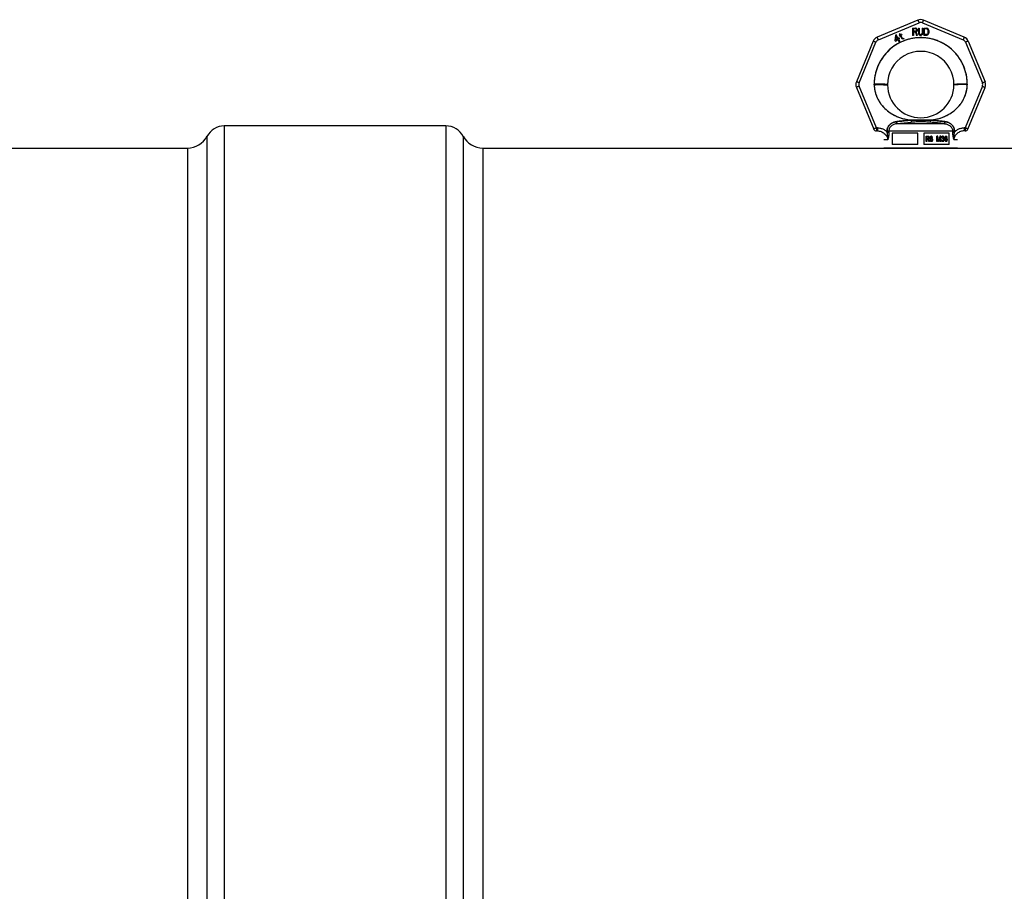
# Model space of a CAD drawing. Header units: millimetres. Extents: x 0 to 420, y 0 to 297.
# Tile 26 of 42: x 136 to 154, y 239 to 255. Entities that reach past the tile are written whole.
import ezdxf

# ---------------------------------------------------------------- set-up
doc = ezdxf.new("R2010")
doc.units = ezdxf.units.MM
doc.header["$LTSCALE"] = 23.1
doc.layers.get('0').update_dxf_attribs({"linetype": 'CONTINUOUS'})
for name, color, linetype in [('001-M31079-X02', 7, 'CONTINUOUS'), ('08_SURFACES', 7, 'CONTINUOUS'), ('AXES_REF', 7, 'CONTINUOUS')]:
    doc.layers.add(name, color=color, linetype=linetype)

msp = doc.modelspace()

# ---------------------------------------------------------------- linework, layer by layer
at = {"color": 7, "linetype": 'Continuous'}
msp.add_line((151.943, 252.477), (152.255, 252.477), dxfattribs=at)
at = {"layer": '001-M31079-X02', "color": 9, "linetype": 'Continuous'}
for p, q in [((152.049, 254.728), (151.333, 254.431)), ((151.353, 254.385), (152.069, 254.681)), ((152.129, 254.681), (152.845, 254.385)), ((152.865, 254.431), (152.149, 254.728)), ((151.263, 254.361), (150.966, 253.644)), ((151.014, 253.626), (151.311, 254.343)), ((152.888, 254.343), (153.184, 253.626)), ((152.936, 254.361), (153.232, 253.644)), ((151.28, 253.593), (151.28, 253.602)), ((152.918, 253.602), (152.918, 253.593)), ((150.966, 253.545), (151.271, 252.809)), ((151.318, 252.832), (151.014, 253.566)), ((153.184, 253.566), (152.88, 252.832)), ((152.928, 252.809), (153.232, 253.545)), ((151.681, 252.906), (151.676, 252.943)), ((152.518, 252.906), (151.681, 252.906)), ((151.929, 252.968), (151.932, 252.931)), ((151.929, 252.968), (151.932, 252.931)), ((152.269, 252.968), (152.266, 252.931)), ((152.523, 252.943), (152.518, 252.906)), ((152.518, 252.906), (152.523, 252.943)), ((151.318, 252.779), (151.314, 252.778)), ((151.318, 252.832), (151.318, 252.779)), ((151.336, 252.832), (151.318, 252.832)), ((151.336, 252.779), (151.318, 252.779)), ((151.336, 252.832), (151.336, 252.779)), ((151.506, 252.776), (151.507, 252.759)), ((152.659, 252.777), (151.54, 252.777)), ((152.692, 252.759), (152.692, 252.776)), ((152.88, 252.832), (152.863, 252.832)), ((152.863, 252.832), (152.863, 252.779)), ((152.88, 252.779), (152.863, 252.779)), ((152.88, 252.832), (152.88, 252.779)), ((152.88, 252.779), (152.884, 252.778)), ((151.517, 252.623), (151.449, 252.623)), ((152.749, 252.623), (152.682, 252.623))]:
    msp.add_line(p, q, dxfattribs=at)
at = {"layer": '001-M31079-X02', "color": 7, "linetype": 'Continuous'}
for p, q in [((151.653, 254.465), (151.645, 254.374)), ((151.664, 254.471), (151.653, 254.465)), ((151.658, 254.382), (151.664, 254.446)), ((151.701, 254.407), (151.664, 254.471)), ((151.664, 254.446), (151.69, 254.4)), ((151.733, 254.464), (151.718, 254.455)), ((151.718, 254.455), (151.724, 254.445)), ((151.732, 254.488), (151.722, 254.483)), ((151.722, 254.483), (151.733, 254.464)), ((151.739, 254.454), (151.724, 254.445)), ((151.743, 254.469), (151.732, 254.488)), ((151.739, 254.454), (151.767, 254.406)), ((151.763, 254.481), (151.743, 254.469)), ((151.748, 254.459), (151.769, 254.471)), ((151.773, 254.416), (151.748, 254.459)), ((151.763, 254.481), (151.769, 254.471)), ((151.957, 254.59), (151.957, 254.46)), ((151.957, 254.59), (152.009, 254.59)), ((151.97, 254.46), (151.957, 254.46)), ((151.97, 254.518), (151.97, 254.46)), ((152.007, 254.518), (151.97, 254.518)), ((152.007, 254.518), (152.024, 254.46)), ((152.02, 254.587), (152.009, 254.59)), ((152.02, 254.587), (152.029, 254.579)), ((152.029, 254.529), (152.02, 254.524)), ((152.04, 254.46), (152.02, 254.524)), ((152.04, 254.46), (152.024, 254.46)), ((152.029, 254.579), (152.035, 254.568)), ((152.035, 254.54), (152.029, 254.529)), ((152.035, 254.568), (152.037, 254.56)), ((152.037, 254.549), (152.035, 254.54)), ((152.037, 254.56), (152.037, 254.549)), ((152.057, 254.59), (152.057, 254.504)), ((152.057, 254.59), (152.07, 254.59)), ((152.057, 254.504), (152.059, 254.491)), ((152.059, 254.491), (152.063, 254.479)), ((152.063, 254.479), (152.072, 254.468)), ((152.07, 254.59), (152.07, 254.504)), ((152.07, 254.504), (152.072, 254.493)), ((152.072, 254.493), (152.076, 254.485)), ((152.072, 254.468), (152.081, 254.463)), ((152.076, 254.485), (152.083, 254.479)), ((152.092, 254.46), (152.081, 254.463)), ((152.092, 254.477), (152.083, 254.479)), ((152.092, 254.477), (152.1, 254.477)), ((152.1, 254.46), (152.092, 254.46)), ((152.109, 254.479), (152.1, 254.477)), ((152.111, 254.463), (152.1, 254.46)), ((152.115, 254.485), (152.109, 254.479)), ((152.12, 254.468), (152.111, 254.463)), ((152.12, 254.493), (152.115, 254.485)), ((152.122, 254.504), (152.12, 254.493)), ((152.128, 254.479), (152.12, 254.468)), ((152.122, 254.59), (152.122, 254.504)), ((152.122, 254.59), (152.135, 254.59)), ((152.133, 254.491), (152.128, 254.479)), ((152.133, 254.491), (152.135, 254.504)), ((152.135, 254.59), (152.135, 254.504)), ((152.152, 254.59), (152.152, 254.46)), ((152.152, 254.59), (152.204, 254.59)), ((152.204, 254.46), (152.152, 254.46)), ((152.215, 254.587), (152.204, 254.59)), ((152.215, 254.463), (152.204, 254.46)), ((152.215, 254.587), (152.224, 254.582)), ((152.224, 254.468), (152.215, 254.463)), ((152.224, 254.582), (152.232, 254.571)), ((152.232, 254.479), (152.224, 254.468)), ((152.232, 254.571), (152.237, 254.56)), ((152.237, 254.491), (152.232, 254.479)), ((152.239, 254.546), (152.237, 254.56)), ((152.237, 254.491), (152.239, 254.504)), ((152.239, 254.546), (152.239, 254.504)), ((151.645, 254.374), (151.653, 254.36)), ((151.653, 254.36), (151.698, 254.386)), ((151.69, 254.4), (151.658, 254.382)), ((151.698, 254.386), (151.716, 254.354)), ((151.72, 254.417), (151.701, 254.407)), ((151.728, 254.403), (151.709, 254.392)), ((151.729, 254.359), (151.709, 254.392)), ((151.716, 254.354), (151.729, 254.354)), ((151.728, 254.403), (151.72, 254.417)), ((151.767, 254.406), (151.776, 254.399)), ((151.773, 254.416), (151.779, 254.41)), ((151.776, 254.399), (151.784, 254.397)), ((151.788, 254.409), (151.779, 254.41)), ((151.784, 254.397), (151.791, 254.398)), ((151.798, 254.412), (151.788, 254.409)), ((151.804, 254.402), (151.791, 254.398)), ((151.798, 254.412), (151.804, 254.402)), ((151.28, 253.602), (151.28, 253.593)), ((152.918, 253.593), (152.918, 253.602)), ((151.506, 252.776), (151.507, 252.759)), ((152.692, 252.759), (152.692, 252.776)), ((152.692, 252.776), (152.692, 252.759)), ((152.692, 252.759), (152.692, 252.759))]:
    msp.add_line(p, q, dxfattribs=at)
at = {"layer": '001-M31079-X02', "color": 6, "linetype": 'Continuous'}
for p, q in [((151.97, 254.535), (151.97, 254.576)), ((152.011, 254.576), (151.97, 254.576)), ((152.011, 254.535), (151.97, 254.535)), ((152.011, 254.576), (152.018, 254.574)), ((152.018, 254.538), (152.011, 254.535)), ((152.018, 254.574), (152.022, 254.568)), ((152.022, 254.543), (152.018, 254.538)), ((152.022, 254.568), (152.024, 254.56)), ((152.024, 254.551), (152.022, 254.543)), ((152.024, 254.56), (152.024, 254.551)), ((152.165, 254.477), (152.165, 254.574)), ((152.204, 254.574), (152.165, 254.574)), ((152.204, 254.477), (152.165, 254.477)), ((152.204, 254.574), (152.213, 254.571)), ((152.213, 254.479), (152.204, 254.477)), ((152.213, 254.571), (152.219, 254.565)), ((152.219, 254.485), (152.213, 254.479)), ((152.219, 254.565), (152.224, 254.557)), ((152.224, 254.493), (152.219, 254.485)), ((152.224, 254.557), (152.226, 254.546)), ((152.226, 254.504), (152.224, 254.493)), ((152.226, 254.546), (152.226, 254.504)), ((151.54, 252.777), (151.54, 252.76)), ((151.598, 252.737), (151.598, 252.542)), ((152.047, 252.737), (151.598, 252.737)), ((152.047, 252.542), (152.047, 252.737)), ((152.151, 252.737), (152.151, 252.542)), ((152.6, 252.737), (152.151, 252.737)), ((152.6, 252.542), (152.6, 252.737)), ((152.659, 252.777), (152.658, 252.76)), ((152.047, 252.542), (151.598, 252.542)), ((152.6, 252.542), (152.151, 252.542)), ((152.197, 252.594), (152.197, 252.685)), ((152.197, 252.685), (152.233, 252.685)), ((152.208, 252.594), (152.197, 252.594)), ((152.2, 252.594), (152.2, 252.685)), ((152.205, 252.676), (152.205, 252.646)), ((152.234, 252.676), (152.205, 252.676)), ((152.205, 252.646), (152.234, 252.646)), ((152.205, 252.635), (152.205, 252.594)), ((152.231, 252.635), (152.205, 252.635)), ((152.208, 252.646), (152.208, 252.676)), ((152.208, 252.635), (152.208, 252.594)), ((152.228, 252.635), (152.239, 252.594)), ((152.236, 252.683), (152.23, 252.685)), ((152.231, 252.676), (152.235, 252.674)), ((152.235, 252.648), (152.231, 252.646)), ((152.231, 252.635), (152.242, 252.594)), ((152.239, 252.683), (152.233, 252.685)), ((152.234, 252.676), (152.238, 252.674)), ((152.238, 252.648), (152.234, 252.646)), ((152.238, 252.674), (152.235, 252.674)), ((152.235, 252.674), (152.238, 252.67)), ((152.238, 252.652), (152.235, 252.648)), ((152.238, 252.648), (152.235, 252.648)), ((152.239, 252.683), (152.236, 252.683)), ((152.242, 252.677), (152.236, 252.683)), ((152.236, 252.639), (152.242, 252.643)), ((152.239, 252.639), (152.236, 252.639)), ((152.248, 252.594), (152.236, 252.639)), ((152.238, 252.674), (152.241, 252.67)), ((152.241, 252.67), (152.238, 252.67)), ((152.238, 252.67), (152.239, 252.664)), ((152.239, 252.658), (152.238, 252.652)), ((152.241, 252.652), (152.238, 252.648)), ((152.241, 252.652), (152.238, 252.652)), ((152.245, 252.677), (152.239, 252.683)), ((152.239, 252.658), (152.239, 252.664)), ((152.242, 252.664), (152.239, 252.664)), ((152.242, 252.658), (152.239, 252.658)), ((152.239, 252.639), (152.245, 252.643)), ((152.251, 252.594), (152.239, 252.639)), ((152.251, 252.594), (152.239, 252.594)), ((152.241, 252.67), (152.242, 252.664)), ((152.242, 252.658), (152.241, 252.652)), ((152.245, 252.677), (152.242, 252.677)), ((152.246, 252.67), (152.242, 252.677)), ((152.242, 252.664), (152.242, 252.658)), ((152.242, 252.643), (152.246, 252.65)), ((152.245, 252.643), (152.242, 252.643)), ((152.249, 252.67), (152.245, 252.677)), ((152.245, 252.643), (152.249, 252.65)), ((152.249, 252.67), (152.246, 252.67)), ((152.247, 252.664), (152.246, 252.67)), ((152.246, 252.65), (152.247, 252.656)), ((152.249, 252.65), (152.246, 252.65)), ((152.247, 252.664), (152.247, 252.656)), ((152.25, 252.664), (152.247, 252.664)), ((152.25, 252.656), (152.247, 252.656)), ((152.25, 252.664), (152.249, 252.67)), ((152.249, 252.65), (152.25, 252.656)), ((152.25, 252.664), (152.25, 252.656)), ((152.27, 252.619), (152.259, 252.619)), ((152.259, 252.619), (152.26, 252.612)), ((152.263, 252.612), (152.26, 252.612)), ((152.26, 252.612), (152.264, 252.602)), ((152.262, 252.619), (152.263, 252.612)), ((152.264, 252.672), (152.263, 252.664)), ((152.263, 252.656), (152.263, 252.664)), ((152.266, 252.664), (152.263, 252.664)), ((152.266, 252.656), (152.263, 252.656)), ((152.263, 252.656), (152.264, 252.648)), ((152.263, 252.612), (152.267, 252.602)), ((152.27, 252.679), (152.264, 252.672)), ((152.267, 252.672), (152.264, 252.672)), ((152.267, 252.648), (152.264, 252.648)), ((152.264, 252.648), (152.27, 252.641)), ((152.267, 252.602), (152.264, 252.602)), ((152.264, 252.602), (152.271, 252.596)), ((152.267, 252.672), (152.266, 252.664)), ((152.266, 252.664), (152.266, 252.656)), ((152.266, 252.656), (152.267, 252.648)), ((152.273, 252.679), (152.267, 252.672)), ((152.267, 252.648), (152.273, 252.641)), ((152.269, 252.614), (152.267, 252.619)), ((152.267, 252.602), (152.274, 252.596)), ((152.272, 252.614), (152.269, 252.614)), ((152.273, 252.608), (152.269, 252.614)), ((152.275, 252.683), (152.27, 252.679)), ((152.273, 252.679), (152.27, 252.679)), ((152.273, 252.641), (152.27, 252.641)), ((152.27, 252.641), (152.275, 252.637)), ((152.272, 252.614), (152.27, 252.619)), ((152.271, 252.662), (152.273, 252.668)), ((152.271, 252.662), (152.271, 252.658)), ((152.274, 252.662), (152.271, 252.662)), ((152.274, 252.658), (152.271, 252.658)), ((152.273, 252.652), (152.271, 252.658)), ((152.274, 252.596), (152.271, 252.596)), ((152.271, 252.596), (152.278, 252.594)), ((152.276, 252.608), (152.272, 252.614)), ((152.278, 252.683), (152.273, 252.679)), ((152.273, 252.668), (152.277, 252.672)), ((152.276, 252.668), (152.273, 252.668)), ((152.276, 252.652), (152.273, 252.652)), ((152.277, 252.648), (152.273, 252.652)), ((152.273, 252.641), (152.278, 252.637)), ((152.276, 252.608), (152.273, 252.608)), ((152.278, 252.606), (152.273, 252.608)), ((152.274, 252.662), (152.276, 252.668)), ((152.274, 252.658), (152.274, 252.662)), ((152.276, 252.652), (152.274, 252.658)), ((152.274, 252.596), (152.281, 252.594)), ((152.281, 252.685), (152.275, 252.683)), ((152.278, 252.683), (152.275, 252.683)), ((152.278, 252.637), (152.275, 252.637)), ((152.275, 252.637), (152.281, 252.635)), ((152.276, 252.668), (152.28, 252.672)), ((152.28, 252.648), (152.276, 252.652)), ((152.281, 252.606), (152.276, 252.608)), ((152.277, 252.672), (152.281, 252.674)), ((152.28, 252.672), (152.277, 252.672)), ((152.28, 252.648), (152.277, 252.648)), ((152.281, 252.646), (152.277, 252.648)), ((152.284, 252.685), (152.278, 252.683)), ((152.278, 252.637), (152.284, 252.635)), ((152.292, 252.606), (152.278, 252.606)), ((152.292, 252.594), (152.278, 252.594)), ((152.28, 252.672), (152.284, 252.674)), ((152.284, 252.646), (152.28, 252.648)), ((152.29, 252.685), (152.281, 252.685)), ((152.292, 252.674), (152.281, 252.674)), ((152.292, 252.646), (152.281, 252.646)), ((152.292, 252.635), (152.281, 252.635)), ((152.294, 252.683), (152.287, 252.685)), ((152.289, 252.674), (152.293, 252.672)), ((152.295, 252.645), (152.289, 252.646)), ((152.289, 252.635), (152.294, 252.633)), ((152.294, 252.608), (152.289, 252.606)), ((152.289, 252.594), (152.295, 252.596)), ((152.297, 252.683), (152.29, 252.685)), ((152.292, 252.674), (152.296, 252.672)), ((152.298, 252.645), (152.292, 252.646)), ((152.292, 252.635), (152.297, 252.633)), ((152.297, 252.608), (152.292, 252.606)), ((152.292, 252.594), (152.298, 252.596)), ((152.296, 252.672), (152.293, 252.672)), ((152.293, 252.672), (152.295, 252.668)), ((152.297, 252.683), (152.294, 252.683)), ((152.299, 252.677), (152.294, 252.683)), ((152.297, 252.633), (152.294, 252.633)), ((152.294, 252.633), (152.298, 252.629)), ((152.298, 252.612), (152.294, 252.608)), ((152.297, 252.608), (152.294, 252.608)), ((152.298, 252.668), (152.295, 252.668)), ((152.295, 252.668), (152.297, 252.664)), ((152.298, 252.645), (152.295, 252.645)), ((152.301, 252.641), (152.295, 252.645)), ((152.295, 252.596), (152.301, 252.6)), ((152.298, 252.596), (152.295, 252.596)), ((152.296, 252.672), (152.298, 252.668)), ((152.302, 252.677), (152.297, 252.683)), ((152.297, 252.664), (152.308, 252.664)), ((152.297, 252.633), (152.301, 252.629)), ((152.301, 252.612), (152.297, 252.608)), ((152.298, 252.668), (152.3, 252.664)), ((152.304, 252.641), (152.298, 252.645)), ((152.301, 252.629), (152.298, 252.629)), ((152.298, 252.629), (152.301, 252.623)), ((152.301, 252.617), (152.298, 252.612)), ((152.301, 252.612), (152.298, 252.612)), ((152.298, 252.596), (152.304, 252.6)), ((152.302, 252.677), (152.299, 252.677)), ((152.304, 252.67), (152.299, 252.677)), ((152.304, 252.641), (152.301, 252.641)), ((152.306, 252.633), (152.301, 252.641)), ((152.301, 252.629), (152.304, 252.623)), ((152.301, 252.617), (152.301, 252.623)), ((152.304, 252.623), (152.301, 252.623)), ((152.304, 252.617), (152.301, 252.612)), ((152.304, 252.617), (152.301, 252.617)), ((152.301, 252.6), (152.306, 252.608)), ((152.304, 252.6), (152.301, 252.6)), ((152.307, 252.67), (152.302, 252.677)), ((152.307, 252.67), (152.304, 252.67)), ((152.305, 252.664), (152.304, 252.67)), ((152.309, 252.633), (152.304, 252.641)), ((152.304, 252.623), (152.304, 252.617)), ((152.304, 252.6), (152.309, 252.608)), ((152.309, 252.633), (152.306, 252.633)), ((152.309, 252.625), (152.306, 252.633)), ((152.306, 252.608), (152.309, 252.616)), ((152.309, 252.608), (152.306, 252.608)), ((152.308, 252.664), (152.307, 252.67)), ((152.312, 252.625), (152.309, 252.633)), ((152.309, 252.625), (152.309, 252.616)), ((152.312, 252.625), (152.309, 252.625)), ((152.309, 252.608), (152.312, 252.616)), ((152.312, 252.616), (152.309, 252.616)), ((152.312, 252.616), (152.312, 252.625)), ((152.384, 252.594), (152.384, 252.685)), ((152.399, 252.685), (152.384, 252.685)), ((152.395, 252.594), (152.384, 252.594)), ((152.387, 252.685), (152.387, 252.594)), ((152.392, 252.666), (152.392, 252.594)), ((152.395, 252.666), (152.392, 252.666)), ((152.392, 252.666), (152.411, 252.594)), ((152.395, 252.594), (152.395, 252.666)), ((152.395, 252.666), (152.414, 252.594)), ((152.417, 252.604), (152.396, 252.685)), ((152.42, 252.604), (152.399, 252.685)), ((152.425, 252.594), (152.411, 252.594)), ((152.437, 252.685), (152.417, 252.604)), ((152.42, 252.604), (152.417, 252.604)), ((152.44, 252.685), (152.42, 252.604)), ((152.422, 252.594), (152.441, 252.666)), ((152.425, 252.594), (152.444, 252.666)), ((152.452, 252.685), (152.437, 252.685)), ((152.441, 252.594), (152.441, 252.666)), ((152.444, 252.666), (152.441, 252.666)), ((152.452, 252.594), (152.441, 252.594)), ((152.444, 252.666), (152.444, 252.594)), ((152.449, 252.685), (152.449, 252.594)), ((152.452, 252.594), (152.452, 252.685)), ((152.469, 252.616), (152.46, 252.616)), ((152.46, 252.616), (152.461, 252.61)), ((152.462, 252.672), (152.461, 252.664)), ((152.471, 252.664), (152.461, 252.664)), ((152.464, 252.61), (152.461, 252.61)), ((152.461, 252.61), (152.464, 252.604)), ((152.468, 252.679), (152.462, 252.672)), ((152.465, 252.672), (152.462, 252.672)), ((152.463, 252.616), (152.464, 252.61)), ((152.465, 252.672), (152.464, 252.664)), ((152.464, 252.61), (152.467, 252.604)), ((152.467, 252.604), (152.464, 252.604)), ((152.464, 252.604), (152.468, 252.6)), ((152.471, 252.679), (152.465, 252.672)), ((152.468, 252.612), (152.466, 252.616)), ((152.467, 252.604), (152.471, 252.6)), ((152.473, 252.683), (152.468, 252.679)), ((152.471, 252.679), (152.468, 252.679)), ((152.468, 252.664), (152.47, 252.67)), ((152.471, 252.612), (152.468, 252.612)), ((152.47, 252.608), (152.468, 252.612)), ((152.471, 252.6), (152.468, 252.6)), ((152.468, 252.6), (152.473, 252.596)), ((152.471, 252.612), (152.469, 252.616)), ((152.47, 252.67), (152.474, 252.674)), ((152.473, 252.67), (152.47, 252.67)), ((152.473, 252.608), (152.47, 252.608)), ((152.473, 252.606), (152.47, 252.608)), ((152.476, 252.683), (152.471, 252.679)), ((152.471, 252.664), (152.473, 252.67)), ((152.473, 252.608), (152.471, 252.612)), ((152.471, 252.6), (152.476, 252.596)), ((152.482, 252.685), (152.473, 252.683)), ((152.476, 252.683), (152.473, 252.683)), ((152.473, 252.67), (152.477, 252.674)), ((152.476, 252.606), (152.473, 252.608)), ((152.476, 252.606), (152.473, 252.606)), ((152.48, 252.604), (152.473, 252.606)), ((152.476, 252.596), (152.473, 252.596)), ((152.473, 252.596), (152.478, 252.594)), ((152.474, 252.674), (152.481, 252.676)), ((152.477, 252.674), (152.474, 252.674)), ((152.485, 252.685), (152.476, 252.683)), ((152.483, 252.604), (152.476, 252.606)), ((152.476, 252.596), (152.481, 252.594)), ((152.477, 252.674), (152.484, 252.676)), ((152.492, 252.594), (152.478, 252.594)), ((152.491, 252.604), (152.48, 252.604)), ((152.489, 252.676), (152.481, 252.676)), ((152.481, 252.637), (152.481, 252.645)), ((152.489, 252.645), (152.481, 252.645)), ((152.489, 252.637), (152.481, 252.637)), ((152.488, 252.685), (152.482, 252.685)), ((152.484, 252.645), (152.484, 252.637)), ((152.495, 252.683), (152.485, 252.685)), ((152.486, 252.676), (152.493, 252.674)), ((152.495, 252.648), (152.486, 252.645)), ((152.486, 252.637), (152.495, 252.635)), ((152.498, 252.683), (152.488, 252.685)), ((152.495, 252.606), (152.488, 252.604)), ((152.489, 252.676), (152.496, 252.674)), ((152.498, 252.648), (152.489, 252.645)), ((152.489, 252.637), (152.498, 252.635)), ((152.489, 252.594), (152.495, 252.596)), ((152.498, 252.606), (152.491, 252.604)), ((152.492, 252.594), (152.498, 252.596)), ((152.496, 252.674), (152.493, 252.674)), ((152.493, 252.674), (152.497, 252.67)), ((152.498, 252.683), (152.495, 252.683)), ((152.5, 252.679), (152.495, 252.683)), ((152.497, 252.652), (152.495, 252.648)), ((152.498, 252.648), (152.495, 252.648)), ((152.498, 252.635), (152.495, 252.635)), ((152.495, 252.635), (152.499, 252.631)), ((152.497, 252.608), (152.495, 252.606)), ((152.498, 252.606), (152.495, 252.606)), ((152.495, 252.596), (152.5, 252.6)), ((152.498, 252.596), (152.495, 252.596)), ((152.496, 252.674), (152.5, 252.67)), ((152.5, 252.67), (152.497, 252.67)), ((152.497, 252.67), (152.5, 252.664)), ((152.5, 252.66), (152.497, 252.652)), ((152.5, 252.652), (152.497, 252.652)), ((152.497, 252.641), (152.503, 252.646)), ((152.5, 252.641), (152.497, 252.641)), ((152.504, 252.637), (152.497, 252.641)), ((152.5, 252.612), (152.497, 252.608)), ((152.5, 252.608), (152.497, 252.608)), ((152.503, 252.679), (152.498, 252.683)), ((152.5, 252.652), (152.498, 252.648)), ((152.498, 252.635), (152.502, 252.631)), ((152.5, 252.608), (152.498, 252.606)), ((152.498, 252.596), (152.503, 252.6)), ((152.502, 252.631), (152.499, 252.631)), ((152.499, 252.631), (152.501, 252.623)), ((152.503, 252.679), (152.5, 252.679)), ((152.505, 252.672), (152.5, 252.679)), ((152.5, 252.67), (152.503, 252.664)), ((152.503, 252.664), (152.5, 252.664)), ((152.5, 252.66), (152.5, 252.664)), ((152.503, 252.66), (152.5, 252.652)), ((152.503, 252.66), (152.5, 252.66)), ((152.5, 252.641), (152.506, 252.646)), ((152.507, 252.637), (152.5, 252.641)), ((152.501, 252.616), (152.5, 252.612)), ((152.503, 252.612), (152.5, 252.608)), ((152.503, 252.612), (152.5, 252.612)), ((152.5, 252.6), (152.504, 252.604)), ((152.503, 252.6), (152.5, 252.6)), ((152.504, 252.623), (152.501, 252.623)), ((152.501, 252.616), (152.501, 252.623)), ((152.504, 252.616), (152.501, 252.616)), ((152.502, 252.631), (152.504, 252.623)), ((152.508, 252.672), (152.503, 252.679)), ((152.503, 252.664), (152.503, 252.66)), ((152.503, 252.646), (152.505, 252.652)), ((152.506, 252.646), (152.503, 252.646)), ((152.504, 252.616), (152.503, 252.612)), ((152.503, 252.6), (152.507, 252.604)), ((152.507, 252.637), (152.504, 252.637)), ((152.507, 252.631), (152.504, 252.637)), ((152.504, 252.623), (152.504, 252.616)), ((152.504, 252.604), (152.507, 252.61)), ((152.507, 252.604), (152.504, 252.604)), ((152.508, 252.672), (152.505, 252.672)), ((152.507, 252.664), (152.505, 252.672)), ((152.505, 252.652), (152.507, 252.66)), ((152.508, 252.652), (152.505, 252.652)), ((152.506, 252.646), (152.508, 252.652)), ((152.51, 252.664), (152.507, 252.664)), ((152.507, 252.664), (152.507, 252.66)), ((152.51, 252.66), (152.507, 252.66)), ((152.51, 252.631), (152.507, 252.637)), ((152.51, 252.631), (152.507, 252.631)), ((152.508, 252.623), (152.507, 252.631)), ((152.507, 252.61), (152.508, 252.616)), ((152.507, 252.604), (152.51, 252.61)), ((152.507, 252.61), (152.51, 252.61)), ((152.51, 252.664), (152.508, 252.672)), ((152.508, 252.652), (152.51, 252.66)), ((152.511, 252.623), (152.508, 252.623)), ((152.508, 252.623), (152.508, 252.616)), ((152.511, 252.616), (152.508, 252.616)), ((152.51, 252.66), (152.51, 252.664)), ((152.511, 252.623), (152.51, 252.631)), ((152.51, 252.61), (152.511, 252.616)), ((152.511, 252.616), (152.511, 252.623)), ((152.52, 252.66), (152.519, 252.646)), ((152.522, 252.646), (152.519, 252.646)), ((152.519, 252.633), (152.519, 252.646)), ((152.522, 252.633), (152.519, 252.633)), ((152.519, 252.633), (152.52, 252.619)), ((152.523, 252.67), (152.52, 252.66)), ((152.523, 252.66), (152.52, 252.66)), ((152.523, 252.619), (152.52, 252.619)), ((152.52, 252.619), (152.523, 252.61)), ((152.523, 252.66), (152.522, 252.646)), ((152.522, 252.646), (152.522, 252.633)), ((152.522, 252.633), (152.523, 252.619)), ((152.527, 252.677), (152.523, 252.67)), ((152.526, 252.67), (152.523, 252.66)), ((152.526, 252.67), (152.523, 252.67)), ((152.523, 252.619), (152.526, 252.61)), ((152.526, 252.61), (152.523, 252.61)), ((152.523, 252.61), (152.527, 252.602)), ((152.525, 252.646), (152.527, 252.658)), ((152.534, 252.65), (152.525, 252.643)), ((152.528, 252.646), (152.525, 252.646)), ((152.525, 252.646), (152.525, 252.643)), ((152.528, 252.643), (152.525, 252.643)), ((152.53, 252.677), (152.526, 252.67)), ((152.526, 252.61), (152.53, 252.602)), ((152.534, 252.683), (152.527, 252.677)), ((152.53, 252.677), (152.527, 252.677)), ((152.527, 252.658), (152.528, 252.664)), ((152.53, 252.658), (152.527, 252.658)), ((152.527, 252.627), (152.528, 252.633)), ((152.53, 252.627), (152.527, 252.627)), ((152.527, 252.627), (152.527, 252.621)), ((152.53, 252.621), (152.527, 252.621)), ((152.528, 252.616), (152.527, 252.621)), ((152.53, 252.602), (152.527, 252.602)), ((152.527, 252.602), (152.534, 252.596)), ((152.528, 252.664), (152.531, 252.67)), ((152.531, 252.664), (152.528, 252.664)), ((152.528, 252.646), (152.53, 252.658)), ((152.537, 252.65), (152.528, 252.643)), ((152.528, 252.643), (152.528, 252.646)), ((152.528, 252.633), (152.531, 252.637)), ((152.531, 252.633), (152.528, 252.633)), ((152.531, 252.616), (152.528, 252.616)), ((152.531, 252.61), (152.528, 252.616)), ((152.537, 252.683), (152.53, 252.677)), ((152.53, 252.658), (152.531, 252.664)), ((152.53, 252.627), (152.531, 252.633)), ((152.53, 252.621), (152.53, 252.627)), ((152.531, 252.616), (152.53, 252.621)), ((152.53, 252.602), (152.537, 252.596)), ((152.531, 252.67), (152.535, 252.674)), ((152.531, 252.664), (152.534, 252.67)), ((152.534, 252.67), (152.531, 252.67)), ((152.531, 252.637), (152.535, 252.641)), ((152.531, 252.633), (152.534, 252.637)), ((152.534, 252.637), (152.531, 252.637)), ((152.534, 252.61), (152.531, 252.616)), ((152.534, 252.61), (152.531, 252.61)), ((152.535, 252.606), (152.531, 252.61)), ((152.54, 252.685), (152.534, 252.683)), ((152.537, 252.683), (152.534, 252.683)), ((152.534, 252.67), (152.538, 252.674)), ((152.54, 252.652), (152.534, 252.65)), ((152.537, 252.65), (152.534, 252.65)), ((152.534, 252.637), (152.538, 252.641)), ((152.538, 252.606), (152.534, 252.61)), ((152.537, 252.596), (152.534, 252.596)), ((152.534, 252.596), (152.54, 252.594)), ((152.535, 252.674), (152.539, 252.676)), ((152.538, 252.674), (152.535, 252.674)), ((152.535, 252.641), (152.539, 252.643)), ((152.538, 252.641), (152.535, 252.641)), ((152.538, 252.606), (152.535, 252.606)), ((152.539, 252.604), (152.535, 252.606)), ((152.543, 252.685), (152.537, 252.683)), ((152.543, 252.652), (152.537, 252.65)), ((152.537, 252.596), (152.543, 252.594)), ((152.538, 252.674), (152.542, 252.676)), ((152.538, 252.641), (152.542, 252.643)), ((152.542, 252.604), (152.538, 252.606)), ((152.55, 252.676), (152.539, 252.676)), ((152.551, 252.643), (152.539, 252.643)), ((152.551, 252.604), (152.539, 252.604)), ((152.549, 252.685), (152.54, 252.685)), ((152.55, 252.652), (152.54, 252.652)), ((152.55, 252.594), (152.54, 252.594)), ((152.552, 252.683), (152.546, 252.685)), ((152.547, 252.676), (152.551, 252.674)), ((152.554, 252.65), (152.547, 252.652)), ((152.547, 252.594), (152.554, 252.596)), ((152.548, 252.643), (152.552, 252.641)), ((152.552, 252.606), (152.548, 252.604)), ((152.555, 252.683), (152.549, 252.685)), ((152.55, 252.676), (152.554, 252.674)), ((152.557, 252.65), (152.55, 252.652)), ((152.55, 252.594), (152.557, 252.596)), ((152.554, 252.674), (152.551, 252.674)), ((152.551, 252.674), (152.555, 252.67)), ((152.551, 252.643), (152.555, 252.641)), ((152.555, 252.606), (152.551, 252.604)), ((152.555, 252.683), (152.552, 252.683)), ((152.559, 252.677), (152.552, 252.683)), ((152.555, 252.641), (152.552, 252.641)), ((152.552, 252.641), (152.556, 252.637)), ((152.556, 252.61), (152.552, 252.606)), ((152.555, 252.606), (152.552, 252.606)), ((152.554, 252.674), (152.558, 252.67)), ((152.557, 252.65), (152.554, 252.65)), ((152.56, 252.645), (152.554, 252.65)), ((152.554, 252.596), (152.56, 252.602)), ((152.557, 252.596), (152.554, 252.596)), ((152.562, 252.677), (152.555, 252.683)), ((152.558, 252.67), (152.555, 252.67)), ((152.555, 252.67), (152.558, 252.664)), ((152.555, 252.641), (152.559, 252.637)), ((152.559, 252.61), (152.555, 252.606)), ((152.559, 252.637), (152.556, 252.637)), ((152.556, 252.637), (152.559, 252.633)), ((152.559, 252.616), (152.556, 252.61)), ((152.559, 252.61), (152.556, 252.61)), ((152.563, 252.645), (152.557, 252.65)), ((152.557, 252.596), (152.563, 252.602)), ((152.558, 252.67), (152.561, 252.664)), ((152.567, 252.664), (152.558, 252.664)), ((152.562, 252.677), (152.559, 252.677)), ((152.563, 252.67), (152.559, 252.677)), ((152.559, 252.637), (152.562, 252.633)), ((152.562, 252.633), (152.559, 252.633)), ((152.559, 252.633), (152.56, 252.627)), ((152.56, 252.621), (152.559, 252.616)), ((152.562, 252.616), (152.559, 252.61)), ((152.562, 252.616), (152.559, 252.616)), ((152.56, 252.645), (152.563, 252.645)), ((152.564, 252.639), (152.56, 252.645)), ((152.56, 252.627), (152.563, 252.627)), ((152.56, 252.621), (152.56, 252.627)), ((152.563, 252.621), (152.56, 252.621)), ((152.56, 252.602), (152.564, 252.61)), ((152.563, 252.602), (152.56, 252.602)), ((152.566, 252.67), (152.562, 252.677)), ((152.562, 252.633), (152.563, 252.627)), ((152.563, 252.621), (152.562, 252.616)), ((152.566, 252.67), (152.563, 252.67)), ((152.564, 252.664), (152.563, 252.67)), ((152.567, 252.639), (152.563, 252.645)), ((152.563, 252.627), (152.563, 252.621)), ((152.563, 252.602), (152.567, 252.61)), ((152.567, 252.639), (152.564, 252.639)), ((152.567, 252.629), (152.564, 252.639)), ((152.564, 252.61), (152.567, 252.619)), ((152.567, 252.61), (152.564, 252.61)), ((152.567, 252.664), (152.566, 252.67)), ((152.57, 252.629), (152.567, 252.639)), ((152.57, 252.629), (152.567, 252.629)), ((152.567, 252.629), (152.567, 252.619)), ((152.567, 252.61), (152.57, 252.619)), ((152.57, 252.619), (152.567, 252.619)), ((152.57, 252.619), (152.57, 252.629)), ((152.749, 252.477), (151.449, 252.477))]:
    msp.add_line(p, q, dxfattribs=at)
at = {"layer": '001-M31079-X02', "color": 9, "linetype": 'Continuous'}
for centre, radius, start, end in [((152.099, 254.608), 0.13, 67.5, 112.5), ((152.099, 254.609), 0.078, 67.5027, 112.4973), ((151.383, 254.311), 0.13, 112.5, 157.5), ((152.099, 253.602), 0.819, 359.9999, 180.0001), ((151.383, 254.313), 0.078, 112.5027, 157.4973), ((152.816, 254.313), 0.078, 22.5027, 67.4973), ((152.816, 254.311), 0.13, 22.5, 67.5), ((151.086, 253.595), 0.13, 157.5, 202.5), ((151.086, 253.596), 0.078, 157.5027, 202.4973), ((152.099, 253.595), 0.585, 180.6298, 359.3702), ((153.112, 253.596), 0.078, 337.5027, 22.4973), ((153.112, 253.595), 0.13, 337.5, 22.5), ((152.099, 324.631), 71.663, 269.86427, 270.13573), ((151.318, 252.831), 0.052, 202.5, 270), ((152.88, 252.831), 0.052, 270, 337.5)]:
    msp.add_arc(centre, radius, start, end, dxfattribs=at)
at = {"layer": '001-M31079-X02', "color": 6, "linetype": 'Continuous'}
msp.add_arc((152.099, 253.595), 0.585, 359.3702, 180.6298, dxfattribs=at)
at = {"layer": '001-M31079-X02', "color": 7, "linetype": 'Continuous'}
for start, end in [(180.0001, 180.6298), (359.3702, 359.9999)]:
    msp.add_arc((152.099, 253.602), 0.819, start, end, dxfattribs=at)
at = {"layer": '001-M31079-X02', "color": 9, "linetype": 'Continuous'}
for points, knots in [([(152.049, 254.728), (152.05, 254.728), (152.051, 254.724), (152.053, 254.722), (152.054, 254.717), (152.057, 254.711), (152.06, 254.705), (152.063, 254.697), (152.066, 254.69), (152.068, 254.684), (152.069, 254.681)], [0, 0, 0, 0, 0.059983, 0.133152, 0.232556, 0.355295, 0.497786, 0.655866, 0.824917, 1, 1, 1, 1]), ([(152.129, 254.681), (152.13, 254.684), (152.132, 254.69), (152.136, 254.697), (152.139, 254.705), (152.142, 254.711), (152.144, 254.717), (152.146, 254.722), (152.148, 254.724), (152.148, 254.728), (152.149, 254.728)], [0, 0, 0, 0, 0.175075, 0.344128, 0.502209, 0.644701, 0.767442, 0.866847, 0.940017, 1, 1, 1, 1]), ([(151.263, 254.361), (151.263, 254.362), (151.266, 254.359), (151.27, 254.359), (151.275, 254.357), (151.28, 254.355), (151.287, 254.352), (151.295, 254.349), (151.303, 254.346), (151.308, 254.344), (151.311, 254.343)], [0, 0, 0, 0, 0.060939, 0.13446, 0.234172, 0.357122, 0.499648, 0.657498, 0.82596, 1, 1, 1, 1]), ([(151.353, 254.385), (151.352, 254.387), (151.35, 254.393), (151.346, 254.401), (151.343, 254.408), (151.341, 254.414), (151.338, 254.42), (151.336, 254.425), (151.334, 254.427), (151.334, 254.431), (151.333, 254.431)], [0, 0, 0, 0, 0.175076, 0.344129, 0.50221, 0.644702, 0.767443, 0.866847, 0.940017, 1, 1, 1, 1]), ([(152.865, 254.431), (152.864, 254.431), (152.864, 254.427), (152.862, 254.425), (152.86, 254.42), (152.858, 254.414), (152.855, 254.408), (152.852, 254.401), (152.849, 254.393), (152.847, 254.387), (152.845, 254.385)], [0, 0, 0, 0, 0.059982, 0.133151, 0.232555, 0.355294, 0.497785, 0.655865, 0.824916, 1, 1, 1, 1]), ([(152.936, 254.361), (152.935, 254.362), (152.932, 254.359), (152.929, 254.359), (152.924, 254.357), (152.919, 254.355), (152.912, 254.352), (152.904, 254.349), (152.896, 254.346), (152.89, 254.344), (152.888, 254.343)], [0, 0, 0, 0, 0.059962, 0.129537, 0.22549, 0.345334, 0.487774, 0.647015, 0.821798, 1, 1, 1, 1]), ([(151.014, 253.626), (151.011, 253.627), (151.006, 253.629), (150.998, 253.633), (150.99, 253.636), (150.984, 253.638), (150.978, 253.64), (150.973, 253.643), (150.97, 253.643), (150.966, 253.645), (150.966, 253.644)], [0, 0, 0, 0, 0.174033, 0.342496, 0.500347, 0.642875, 0.765826, 0.865539, 0.93906, 1, 1, 1, 1]), ([(151.514, 253.595), (151.514, 253.597), (151.506, 253.596), (151.499, 253.598), (151.487, 253.598), (151.474, 253.599), (151.457, 253.6), (151.437, 253.6), (151.415, 253.601), (151.391, 253.601), (151.365, 253.602), (151.338, 253.602), (151.309, 253.602), (151.29, 253.602), (151.28, 253.602)], [0, 0, 0, 0, 0.02982, 0.064811, 0.111629, 0.171497, 0.24316, 0.326315, 0.419777, 0.524502, 0.635428, 0.753215, 0.877723, 1, 1, 1, 1]), ([(151.28, 253.602), (151.29, 253.602), (151.308, 253.602), (151.336, 253.602), (151.362, 253.602), (151.387, 253.601), (151.41, 253.601), (151.432, 253.6), (151.452, 253.6), (151.47, 253.599), (151.485, 253.598), (151.498, 253.598), (151.505, 253.596), (151.514, 253.597), (151.514, 253.595)], [0, 0, 0, 0, 0.119326, 0.238323, 0.350682, 0.456135, 0.557526, 0.651234, 0.73688, 0.812698, 0.878047, 0.929721, 0.967962, 1, 1, 1, 1]), ([(151.28, 253.593), (151.294, 253.593), (151.323, 253.594), (151.365, 253.594), (151.406, 253.594), (151.438, 253.593), (151.461, 253.592), (151.475, 253.592), (151.487, 253.591), (151.497, 253.591), (151.504, 253.59), (151.51, 253.59), (151.512, 253.589), (151.514, 253.589), (151.514, 253.588)], [0, 0, 0, 0, 0.180599, 0.365648, 0.544133, 0.703922, 0.773279, 0.834152, 0.885712, 0.927563, 0.95952, 0.981825, 0.994942, 1, 1, 1, 1]), ([(151.28, 253.593), (151.28, 253.572), (151.283, 253.53), (151.295, 253.468), (151.314, 253.407), (151.338, 253.349), (151.369, 253.294), (151.416, 253.226), (151.487, 253.151), (151.587, 253.078), (151.696, 253.024), (151.811, 252.987), (151.89, 252.973), (151.929, 252.968)], [0, 0, 0, 0, 0.064382, 0.128655, 0.192748, 0.256606, 0.320191, 0.383477, 0.508963, 0.63321, 0.756319, 0.878486, 1, 1, 1, 1]), ([(152.269, 252.968), (152.309, 252.973), (152.388, 252.987), (152.503, 253.024), (152.612, 253.078), (152.711, 253.151), (152.782, 253.226), (152.829, 253.294), (152.86, 253.349), (152.885, 253.407), (152.903, 253.468), (152.915, 253.53), (152.918, 253.572), (152.918, 253.593)], [0, 0, 0, 0, 0.121514, 0.243681, 0.36679, 0.491037, 0.616523, 0.679809, 0.743394, 0.807252, 0.871345, 0.935618, 1, 1, 1, 1]), ([(152.918, 253.602), (152.909, 253.602), (152.89, 253.602), (152.863, 253.602), (152.837, 253.602), (152.812, 253.601), (152.788, 253.601), (152.766, 253.6), (152.746, 253.6), (152.728, 253.599), (152.714, 253.598), (152.701, 253.598), (152.693, 253.596), (152.684, 253.597), (152.684, 253.595)], [0, 0, 0, 0, 0.119325, 0.238322, 0.350682, 0.456135, 0.557526, 0.651234, 0.736879, 0.812698, 0.878046, 0.929721, 0.967962, 1, 1, 1, 1]), ([(152.684, 253.595), (152.684, 253.597), (152.692, 253.596), (152.7, 253.598), (152.711, 253.598), (152.725, 253.599), (152.742, 253.6), (152.761, 253.6), (152.783, 253.601), (152.807, 253.601), (152.833, 253.602), (152.861, 253.602), (152.889, 253.602), (152.909, 253.602), (152.918, 253.602)], [0, 0, 0, 0, 0.02982, 0.064811, 0.11163, 0.171497, 0.243161, 0.326316, 0.419778, 0.524502, 0.635429, 0.753216, 0.877724, 1, 1, 1, 1]), ([(152.918, 253.593), (152.904, 253.593), (152.875, 253.594), (152.833, 253.594), (152.792, 253.594), (152.76, 253.593), (152.738, 253.592), (152.723, 253.592), (152.711, 253.591), (152.702, 253.591), (152.694, 253.59), (152.689, 253.59), (152.686, 253.589), (152.684, 253.589), (152.684, 253.588)], [0, 0, 0, 0, 0.180599, 0.365648, 0.544133, 0.703922, 0.773279, 0.834152, 0.885712, 0.927563, 0.95952, 0.981825, 0.994942, 1, 1, 1, 1]), ([(153.184, 253.626), (153.187, 253.627), (153.193, 253.629), (153.201, 253.633), (153.208, 253.636), (153.215, 253.638), (153.221, 253.64), (153.226, 253.643), (153.229, 253.643), (153.232, 253.645), (153.232, 253.644)], [0, 0, 0, 0, 0.174042, 0.342505, 0.500355, 0.642882, 0.765831, 0.865542, 0.939062, 1, 1, 1, 1]), ([(151.014, 253.566), (151.011, 253.565), (151.006, 253.563), (150.998, 253.56), (150.99, 253.556), (150.983, 253.553), (150.977, 253.551), (150.972, 253.549), (150.97, 253.547), (150.966, 253.546), (150.966, 253.545)], [0, 0, 0, 0, 0.172813, 0.340679, 0.498422, 0.641178, 0.764549, 0.864741, 0.938687, 1, 1, 1, 1]), ([(153.184, 253.566), (153.187, 253.565), (153.193, 253.563), (153.201, 253.56), (153.208, 253.556), (153.215, 253.553), (153.221, 253.551), (153.226, 253.549), (153.229, 253.547), (153.233, 253.546), (153.232, 253.545)], [0, 0, 0, 0, 0.172803, 0.34067, 0.498414, 0.641172, 0.764544, 0.864738, 0.938685, 1, 1, 1, 1]), ([(151.676, 252.943), (151.667, 252.942), (151.649, 252.939), (151.623, 252.931), (151.601, 252.921), (151.58, 252.91), (151.562, 252.896), (151.547, 252.881), (151.534, 252.866), (151.524, 252.849), (151.516, 252.831), (151.51, 252.813), (151.507, 252.794), (151.506, 252.782), (151.506, 252.776)], [0, 0, 0, 0, 0.107248, 0.208031, 0.302685, 0.392012, 0.476842, 0.557967, 0.636039, 0.71167, 0.785547, 0.858189, 0.929779, 1, 1, 1, 1]), ([(151.681, 252.906), (151.672, 252.905), (151.654, 252.902), (151.628, 252.894), (151.604, 252.882), (151.582, 252.867), (151.564, 252.849), (151.55, 252.827), (151.541, 252.803), (151.54, 252.786), (151.54, 252.777)], [0, 0, 0, 0, 0.13025, 0.258866, 0.385833, 0.511177, 0.634983, 0.757459, 0.878952, 1, 1, 1, 1]), ([(151.929, 252.968), (151.903, 252.967), (151.848, 252.962), (151.764, 252.953), (151.706, 252.946), (151.676, 252.943)], [0, 0, 0, 0, 0.313983, 0.64732, 1, 1, 1, 1]), ([(151.681, 252.906), (151.723, 252.911), (151.806, 252.921), (151.89, 252.928), (151.932, 252.931)], [0, 0, 0, 0, 0.500713, 1, 1, 1, 1]), ([(152.269, 252.968), (152.23, 252.969), (152.156, 252.968), (152.043, 252.968), (151.968, 252.969), (151.929, 252.968)], [0, 0, 0, 0, 0.341255, 0.65875, 1, 1, 1, 1]), ([(152.266, 252.931), (152.238, 252.933), (152.197, 252.936), (152.141, 252.937), (152.099, 252.938), (152.058, 252.937), (152.002, 252.936), (151.96, 252.933), (151.932, 252.931)], [0, 0, 0, 0, 0.250561, 0.375353, 0.5, 0.624647, 0.749438, 1, 1, 1, 1]), ([(152.518, 252.906), (152.476, 252.911), (152.392, 252.921), (152.308, 252.928), (152.266, 252.931)], [0, 0, 0, 0, 0.500713, 1, 1, 1, 1]), ([(152.523, 252.943), (152.493, 252.946), (152.435, 252.953), (152.35, 252.962), (152.296, 252.967), (152.269, 252.968)], [0, 0, 0, 0, 0.35268, 0.686017, 1, 1, 1, 1]), ([(152.518, 252.906), (152.527, 252.905), (152.545, 252.902), (152.571, 252.894), (152.595, 252.882), (152.616, 252.867), (152.635, 252.849), (152.649, 252.827), (152.657, 252.803), (152.659, 252.786), (152.659, 252.777)], [0, 0, 0, 0, 0.13025, 0.258866, 0.385833, 0.511177, 0.634982, 0.757459, 0.878951, 1, 1, 1, 1]), ([(152.692, 252.776), (152.692, 252.782), (152.692, 252.794), (152.688, 252.813), (152.683, 252.831), (152.675, 252.849), (152.664, 252.866), (152.651, 252.881), (152.636, 252.896), (152.618, 252.91), (152.598, 252.921), (152.575, 252.931), (152.55, 252.939), (152.532, 252.942), (152.523, 252.943)], [0, 0, 0, 0, 0.070278, 0.141913, 0.214561, 0.288425, 0.364052, 0.442118, 0.52324, 0.608071, 0.697382, 0.792005, 0.892756, 1, 1, 1, 1]), ([(151.318, 252.832), (151.315, 252.831), (151.31, 252.829), (151.302, 252.826), (151.294, 252.822), (151.287, 252.819), (151.282, 252.817), (151.276, 252.815), (151.274, 252.812), (151.27, 252.812), (151.27, 252.811)], [0, 0, 0, 0, 0.170873, 0.339252, 0.497899, 0.640755, 0.764161, 0.864579, 0.938644, 1, 1, 1, 1]), ([(151.336, 252.832), (151.345, 252.832), (151.363, 252.831), (151.39, 252.827), (151.417, 252.819), (151.442, 252.808), (151.466, 252.794), (151.488, 252.778), (151.501, 252.765), (151.507, 252.759)], [0, 0, 0, 0, 0.142409, 0.286032, 0.430381, 0.574801, 0.718483, 0.860524, 1, 1, 1, 1]), ([(151.336, 252.779), (151.347, 252.779), (151.369, 252.777), (151.401, 252.768), (151.431, 252.754), (151.459, 252.736), (151.482, 252.712), (151.501, 252.685), (151.513, 252.655), (151.516, 252.633), (151.517, 252.623)], [0, 0, 0, 0, 0.125767, 0.251896, 0.378147, 0.504197, 0.629663, 0.754173, 0.877542, 1, 1, 1, 1]), ([(151.506, 252.776), (151.51, 252.776), (151.516, 252.776), (151.526, 252.776), (151.533, 252.777), (151.538, 252.777), (151.54, 252.777)], [0, 0, 0, 0, 0.304503, 0.5896, 0.826919, 1, 1, 1, 1]), ([(151.507, 252.759), (151.51, 252.759), (151.516, 252.759), (151.526, 252.759), (151.533, 252.76), (151.538, 252.76), (151.54, 252.76)], [0, 0, 0, 0, 0.292513, 0.575188, 0.818321, 1, 1, 1, 1]), ([(151.54, 252.76), (151.538, 252.76), (151.533, 252.76), (151.526, 252.759), (151.516, 252.759), (151.51, 252.759), (151.507, 252.759)], [0, 0, 0, 0, 0.181684, 0.424818, 0.707491, 1, 1, 1, 1]), ([(151.517, 252.623), (151.518, 252.632), (151.52, 252.651), (151.52, 252.68), (151.517, 252.708), (151.513, 252.735), (151.509, 252.751), (151.507, 252.759)], [0, 0, 0, 0, 0.207564, 0.421591, 0.628947, 0.822617, 1, 1, 1, 1]), ([(151.54, 252.76), (151.54, 252.747), (151.54, 252.722), (151.535, 252.686), (151.528, 252.658), (151.522, 252.637), (151.518, 252.627), (151.517, 252.623)], [0, 0, 0, 0, 0.273906, 0.536474, 0.779925, 0.892935, 1, 1, 1, 1]), ([(152.658, 252.76), (152.658, 252.747), (152.659, 252.722), (152.664, 252.686), (152.67, 252.658), (152.677, 252.637), (152.68, 252.627), (152.682, 252.623)], [0, 0, 0, 0, 0.273906, 0.536475, 0.779926, 0.892935, 1, 1, 1, 1]), ([(152.692, 252.759), (152.688, 252.759), (152.682, 252.759), (152.673, 252.759), (152.665, 252.76), (152.66, 252.76), (152.658, 252.76)], [0, 0, 0, 0, 0.292512, 0.575186, 0.818319, 1, 1, 1, 1]), ([(152.658, 252.76), (152.66, 252.76), (152.665, 252.76), (152.673, 252.759), (152.682, 252.759), (152.688, 252.759), (152.692, 252.759)], [0, 0, 0, 0, 0.181684, 0.424818, 0.707491, 1, 1, 1, 1]), ([(152.692, 252.776), (152.689, 252.776), (152.682, 252.776), (152.673, 252.776), (152.665, 252.777), (152.66, 252.777), (152.659, 252.777)], [0, 0, 0, 0, 0.304503, 0.5896, 0.826919, 1, 1, 1, 1]), ([(152.692, 252.759), (152.69, 252.751), (152.685, 252.734), (152.681, 252.708), (152.678, 252.68), (152.678, 252.651), (152.68, 252.632), (152.682, 252.623)], [0, 0, 0, 0, 0.178771, 0.371864, 0.578833, 0.792671, 1, 1, 1, 1]), ([(152.863, 252.779), (152.852, 252.779), (152.83, 252.777), (152.798, 252.768), (152.767, 252.754), (152.74, 252.736), (152.716, 252.712), (152.698, 252.685), (152.685, 252.655), (152.682, 252.633), (152.682, 252.623)], [0, 0, 0, 0, 0.125767, 0.251896, 0.378147, 0.504197, 0.629663, 0.754173, 0.877542, 1, 1, 1, 1]), ([(152.692, 252.759), (152.698, 252.765), (152.711, 252.778), (152.733, 252.794), (152.757, 252.808), (152.782, 252.819), (152.808, 252.827), (152.835, 252.831), (152.854, 252.832), (152.863, 252.832)], [0, 0, 0, 0, 0.139407, 0.281547, 0.425273, 0.569753, 0.714131, 0.857816, 1, 1, 1, 1]), ([(152.928, 252.811), (152.929, 252.812), (152.925, 252.812), (152.922, 252.815), (152.917, 252.817), (152.911, 252.819), (152.904, 252.822), (152.897, 252.826), (152.889, 252.829), (152.883, 252.831), (152.88, 252.832)], [0, 0, 0, 0, 0.061337, 0.135484, 0.235635, 0.358902, 0.501737, 0.65946, 0.827349, 1, 1, 1, 1])]:
    msp.add_open_spline(points, degree=3, knots=knots, dxfattribs=at)
at = {"layer": '001-M31079-X02', "color": 7, "linetype": 'Continuous'}
for points, knots in [([(152.918, 253.602), (152.918, 253.627), (152.916, 253.676), (152.906, 253.749), (152.89, 253.821), (152.867, 253.891), (152.838, 253.958), (152.803, 254.023), (152.763, 254.084), (152.717, 254.142), (152.666, 254.195), (152.61, 254.244), (152.551, 254.287), (152.488, 254.325), (152.421, 254.356), (152.353, 254.382), (152.282, 254.402), (152.209, 254.415), (152.136, 254.422), (152.062, 254.422), (151.989, 254.415), (151.917, 254.402), (151.846, 254.382), (151.777, 254.356), (151.711, 254.325), (151.648, 254.287), (151.588, 254.244), (151.533, 254.195), (151.482, 254.142), (151.436, 254.084), (151.395, 254.023), (151.36, 253.958), (151.331, 253.891), (151.309, 253.821), (151.292, 253.749), (151.282, 253.676), (151.28, 253.627), (151.28, 253.602)], [0, 0, 0, 0, 0.028575, 0.057156, 0.085737, 0.114317, 0.142895, 0.171472, 0.200048, 0.228622, 0.257194, 0.285764, 0.314333, 0.342901, 0.371466, 0.400031, 0.428594, 0.457157, 0.485719, 0.514281, 0.542844, 0.571406, 0.59997, 0.628535, 0.6571, 0.685667, 0.714236, 0.742807, 0.771379, 0.799953, 0.828529, 0.857106, 0.885684, 0.914264, 0.942844, 0.971426, 1, 1, 1, 1]), ([(151.28, 253.593), (151.28, 253.576), (151.283, 253.542), (151.291, 253.49), (151.304, 253.438), (151.322, 253.386), (151.346, 253.336), (151.374, 253.286), (151.408, 253.239), (151.446, 253.195), (151.49, 253.153), (151.537, 253.114), (151.59, 253.079), (151.647, 253.048), (151.709, 253.021), (151.776, 252.998), (151.85, 252.98), (151.902, 252.972), (151.929, 252.968)], [0, 0, 0, 0, 0.052181, 0.105353, 0.159651, 0.215126, 0.271704, 0.32921, 0.387812, 0.447543, 0.508501, 0.570744, 0.634508, 0.700129, 0.768169, 0.839498, 0.915758, 1, 1, 1, 1]), ([(152.269, 252.968), (152.296, 252.972), (152.349, 252.98), (152.423, 252.998), (152.49, 253.021), (152.552, 253.048), (152.609, 253.079), (152.661, 253.114), (152.709, 253.153), (152.752, 253.195), (152.791, 253.239), (152.824, 253.286), (152.853, 253.336), (152.876, 253.386), (152.895, 253.438), (152.908, 253.49), (152.916, 253.542), (152.918, 253.576), (152.918, 253.593)], [0, 0, 0, 0, 0.084241, 0.160502, 0.23183, 0.299871, 0.365492, 0.429256, 0.491499, 0.552457, 0.612188, 0.67079, 0.728296, 0.784874, 0.84035, 0.894647, 0.94782, 1, 1, 1, 1]), ([(151.506, 252.776), (151.506, 252.782), (151.507, 252.795), (151.51, 252.813), (151.516, 252.831), (151.524, 252.849), (151.534, 252.866), (151.547, 252.882), (151.563, 252.896), (151.58, 252.91), (151.601, 252.921), (151.623, 252.931), (151.649, 252.938), (151.667, 252.942), (151.676, 252.943)], [0, 0, 0, 0, 0.071456, 0.143201, 0.215645, 0.289352, 0.3649, 0.44284, 0.523767, 0.608375, 0.697396, 0.791631, 0.892104, 1, 1, 1, 1]), ([(151.676, 252.943), (151.706, 252.946), (151.764, 252.953), (151.848, 252.962), (151.903, 252.967), (151.929, 252.968)], [0, 0, 0, 0, 0.352866, 0.686157, 1, 1, 1, 1]), ([(152.269, 252.968), (152.296, 252.967), (152.35, 252.962), (152.435, 252.953), (152.493, 252.946), (152.523, 252.943)], [0, 0, 0, 0, 0.313843, 0.647134, 1, 1, 1, 1]), ([(152.523, 252.943), (152.532, 252.942), (152.55, 252.938), (152.575, 252.931), (152.598, 252.921), (152.618, 252.91), (152.636, 252.896), (152.651, 252.882), (152.664, 252.866), (152.675, 252.849), (152.683, 252.831), (152.688, 252.813), (152.692, 252.795), (152.692, 252.782), (152.692, 252.776)], [0, 0, 0, 0, 0.107937, 0.208445, 0.302691, 0.391707, 0.476314, 0.557239, 0.635179, 0.710727, 0.784434, 0.856863, 0.928573, 1, 1, 1, 1])]:
    msp.add_open_spline(points, degree=3, knots=knots, dxfattribs=at)
at = {"layer": '08_SURFACES', "color": 9, "linetype": 'Continuous'}
for p, q in [((139.84, 252.867), (139.84, 222.005)), ((139.534, 252.683), (139.534, 235.261)), ((139.19, 252.477), (139.19, 222.395))]:
    msp.add_line(p, q, dxfattribs=at)
at = {"layer": 'AXES_REF', "color": 7, "linetype": 'Continuous'}
for p, q in [((143.74, 252.867), (139.84, 252.867)), ((113.255, 252.477), (139.19, 252.477)), ((144.39, 252.477), (151.943, 252.477)), ((152.255, 252.477), (178.19, 252.477))]:
    msp.add_line(p, q, dxfattribs=at)
at = {"layer": 'AXES_REF', "color": 9, "linetype": 'Continuous'}
for p, q in [((143.74, 252.867), (143.74, 222.005)), ((144.046, 252.683), (144.046, 222.188)), ((144.39, 252.477), (144.39, 222.395))]:
    msp.add_line(p, q, dxfattribs=at)
at = {"layer": 'AXES_REF', "color": 7, "linetype": 'Continuous'}
for centre, radius, start, end in [((139.84, 252.52), 0.347, 90, 151.9275), ((143.74, 252.52), 0.347, 28.0725, 90), ((139.19, 252.867), 0.39, 270, 331.9275), ((144.39, 252.867), 0.39, 208.0725, 270)]:
    msp.add_arc(centre, radius, start, end, dxfattribs=at)

doc.saveas('drawing.dxf')
